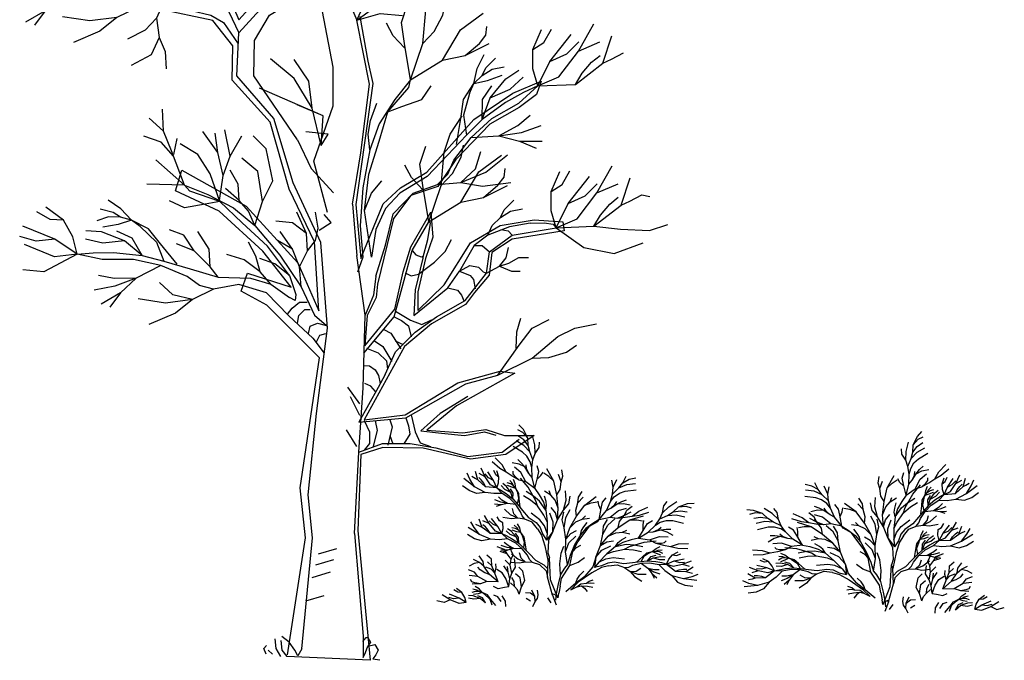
# Model space of a CAD drawing. Header units: millimetres. Extents: x -9704 to 3214, y -3659 to 2082.
# Tile 13 of 33: x -7762 to -6861, y 689 to 1276. Entities that reach past the tile are written whole.
import ezdxf

# ---------------------------------------------------------------- set-up
doc = ezdxf.new("R2010")
doc.units = ezdxf.units.MM
doc.header["$LTSCALE"] = 100
doc.layers.add('A-Ansi-Grün', color=120, linetype='Continuous')
doc.layers.add('Hilfslinie', color=21, linetype='Continuous')
doc.layers.get('0').freeze()

# ---------------------------------------------------------------- blocks, each defined once
blk = doc.blocks.new('Baum01')
for p, q in [((72.42, 605.8), (85.06, 575.7)), ((145.54, 554.31), (148.31, 584.79)), ((134.46, 521.06), (145.54, 554.31)), ((-72.71, 424.38), (-98.93, 447.64)), ((227.41, 378.57), (267.58, 385.5)), ((206.63, 363.34), (227.41, 378.57)), ((186.94, 230.88), (161.47, 215.21)), ((161.47, 215.21), (143.83, 199.53)), ((87.02, 179.94), (108.57, 187.78)), ((108.57, 187.78), (134.04, 187.78))]:
    blk.add_line(p, q)
for points in [[(-141.8, 682.75), (-120.28, 674.27), (-96.81, 662.18), (-77.36, 645.94), (-54.42, 618.89), (-34.91, 589.86), (-22.7, 563.94)], [(-8.98, 524.76), (-8.37, 556.93), (5.39, 580.22), (43.49, 603.5), (81.59, 631.01), (110.16, 658.53)], [(52.33, 371.94), (26.86, 426.8), (9.23, 485.57), (-24.65, 524.76), (-22.7, 563.94), (12.57, 603.12), (57.63, 622.72), (94.85, 654.06)], [(85.06, 575.7), (99.97, 607.34), (121.74, 630.9), (146.59, 644.09)], [(85.06, 575.7), (114.39, 597.42), (150.93, 615.78)], [(-186.05, 597.84), (-200.15, 584.2), (-218.01, 573.89)], [(-115.07, 587.53), (-134.41, 578.2), (-159.09, 574.94), (-184.19, 578.76)], [(-91.88, 591.77), (-98.2, 577.64), (-108.66, 566.38), (-124.74, 558.34)], [(128.92, 554.31), (126.15, 573.7), (131.69, 590.33)], [(145.54, 554.31), (155.92, 565.38), (163.82, 580.31), (166.02, 591.28)], [(-200.15, 584.2), (-210.03, 571.17)], [(-134.41, 578.2), (-150, 565.54), (-174.25, 555.2)], [(-98.2, 577.64), (-95.79, 559.95), (-103.03, 543.87), (-121.52, 534.22)], [(-66.56, 584.4), (-48.59, 580.33), (-36.93, 573.67)], [(58.21, 399.37), (45.88, 446.39), (63.51, 497.33), (63.51, 532.59), (53.71, 583.53)], [(85.06, 575.7), (106.56, 581.69), (126.97, 579.93)], [(180.18, 566.78), (200.96, 582.01)], [(-36.93, 573.67), (-23.43, 553.86)], [(81.14, 407.21), (88.98, 454.23), (96.81, 516.92), (85.06, 575.7)], [(128.7, 550.45), (118.6, 561.42), (112.45, 572.84)], [(184.33, 543.22), (197.63, 554.4), (203.34, 561.86), (204.22, 569.77)], [(250.83, 515.52), (270.22, 523.83), (288.23, 547.38), (302.09, 572.32)], [(-95.79, 559.95), (-90.16, 547.08), (-89.36, 531)], [(134.46, 521.06), (163.55, 539.07), (180.18, 566.78)], [(246.37, 548.69), (256.47, 555.28), (263.49, 567.57)], [(250.83, 515.52), (246.37, 531.13), (246.37, 548.69), (254.27, 567.13)], [(250.83, 515.52), (261.91, 537.68), (281.31, 562.62)], [(250.83, 515.52), (285.46, 516.9), (310.4, 536.3), (318.71, 561.23)], [(134.46, 521.06), (128.92, 554.31)], [(184.33, 543.22), (206.5, 554.31)], [(261.91, 537.68), (277.54, 544.74), (288.52, 555.72)], [(288.23, 547.38), (307.63, 555.69)], [(163.55, 539.07), (184.33, 543.22)], [(192.36, 517.52), (195.4, 531.5), (201.75, 544.19)], [(285.46, 516.9), (291.59, 527.18), (299.94, 537.28), (307.84, 543.42)], [(310.4, 536.3), (318.38, 539.91), (329.35, 545.62)], [(52.61, 460.94), (44.38, 494.93), (27.81, 522.4), (6.12, 540.33)], [(44.38, 494.93), (41.15, 519.76), (27.97, 539.55)], [(188.49, 508.59), (192.36, 517.52), (199.83, 524.98), (209.05, 530.69), (220.02, 532.88)], [(199.83, 524.98), (203.34, 532.01), (212.12, 540.79)], [(30.78, 465.98), (-8.98, 524.76)], [(192.36, 517.52), (204.92, 520.4), (218.4, 525.16)], [(199.88, 484.76), (207.3, 504.54), (221.58, 521.99), (233.47, 529.92)], [(207.3, 504.54), (225.54, 512.47), (237.44, 523.57)], [(134.46, 521.06), (120.06, 502.95), (105.79, 480.75), (97.06, 456.95), (90.72, 422.06), (88.34, 387.16), (90.72, 358.61)], [(98.65, 358.61), (92.3, 401.44), (96.27, 434.75), (105.79, 464.88), (113.72, 491.85), (132.75, 514.06), (134.46, 521.06)], [(102.61, 341.16), (111.34, 369.71), (118.47, 398.26), (136.72, 417.3), (158.92, 425.23), (168.44, 434.75), (173.99, 447.44), (189.85, 468.06), (208.89, 485.5), (233.47, 499.78), (250.83, 515.52)], [(113.72, 491.85), (126.41, 496.61), (144.65, 502.95), (153.37, 515.64)], [(250.83, 515.52), (237.75, 509.33), (221.38, 500.12), (199.88, 484.76), (185.55, 470.43), (168.14, 452), (149.72, 432.55), (124.64, 417.2)], [(176.37, 461.71), (180.34, 485.5), (182.71, 502.95), (192.36, 517.52)], [(199.88, 484.76), (200.16, 502.95), (208.89, 515.64)], [(52.61, 460.94), (54.3, 488.12), (-3.83, 513.48)], [(188.49, 508.59), (182.71, 488.68), (185.55, 470.43)], [(54.3, 488.12), (30.56, 498.19)], [(97.06, 456.95), (95.47, 471.23), (97.85, 483.92), (103.41, 499.78)], [(-91.83, 474.13), (-92.63, 494.24)], [(170.61, 471.39), (181.69, 488.02)], [(215.23, 469.64), (232.68, 479.16), (243.78, 488.68)], [(-84.53, 455.95), (-91.83, 474.13), (-104.94, 485.76)], [(189.85, 468.06), (215.23, 469.64), (235.85, 472.81), (254.09, 479.16)], [(-82.75, 451.19), (-94, 463.94), (-109.84, 469.45)], [(-40.46, 410.38), (-37.15, 433.43), (-41.97, 454.33), (-55.64, 473.63)], [(-41.97, 454.33), (-44.38, 472.02)], [(-37.15, 433.43), (-30.71, 451.12), (-35.54, 475.24)], [(-30.71, 451.12), (-20.15, 469.79)], [(-1.22, 409.54), (8.25, 428.48), (2.22, 457.74), (-9.83, 469.79)], [(52.61, 460.94), (58.81, 471.14), (38.46, 473.53)], [(165.07, 454.77), (170.61, 471.39)], [(215.23, 469.64), (234.27, 464.88), (254.89, 464.88)], [(-82.41, 452.72), (-79.15, 467.27)], [(-40.14, 409.46), (-49.21, 435.04), (-60.46, 452.73), (-76.54, 462.37)], [(30.78, 465.98), (43.48, 439.81), (63.74, 417.65)], [(145.67, 424.29), (142.9, 443.69), (148.44, 460.31)], [(162.3, 424.29), (172.67, 435.36), (180.58, 450.29), (182.77, 461.27)], [(234.27, 464.88), (249.33, 458.54)], [(-72.71, 424.38), (-84.53, 455.95)], [(91.64, 270.52), (119.35, 303.77), (127.66, 334.24), (135.98, 364.72), (151.21, 391.04), (162.3, 424.29), (165.07, 454.77)], [(158.92, 425.23), (180.34, 426.82), (203.34, 436.33), (223.16, 452.19)], [(180.34, 426.82), (193.82, 439.5), (198.58, 455.37)], [(196.93, 436.76), (217.71, 452)], [(-8.26, 387.56), (-1.22, 409.54), (-5.52, 437.09), (-20.15, 449.14)], [(145.45, 420.43), (135.35, 431.41), (129.21, 442.82)], [(267.58, 385.5), (286.98, 393.81), (304.99, 417.36), (318.84, 442.3)], [(-22.43, 410.52), (-23.48, 425.39), (-30.71, 438.25)], [(151.21, 391.04), (180.31, 409.05), (196.93, 436.76)], [(201.09, 413.21), (214.39, 424.38), (220.09, 431.85), (220.97, 439.75)], [(263.12, 418.68), (273.22, 425.26), (280.25, 437.56)], [(267.58, 385.5), (263.12, 401.11), (263.12, 418.68), (271.03, 437.12)], [(-72.71, 424.38), (-106.91, 425.43)], [(-72.71, 424.38), (-51.18, 415.9), (-27.72, 403.81), (-8.26, 387.56), (14.68, 360.52), (34.19, 331.48), (46.4, 305.57)], [(23.61, 341.86), (3.53, 368.73), (-19.78, 390.07), (-40.14, 409.46), (-67.72, 419.17), (-72.71, 424.38)], [(92.3, 401.44), (98.65, 417.3), (108.16, 428.4)], [(151.21, 391.04), (145.67, 424.29)], [(180.34, 426.82), (200.16, 423.64), (226.33, 426.82)], [(201.09, 413.21), (223.25, 424.29)], [(267.58, 385.5), (278.67, 407.67), (298.06, 432.6)], [(267.58, 385.5), (302.22, 386.89), (327.15, 406.28), (335.47, 431.22)], [(278.67, 407.67), (294.3, 414.72), (305.28, 425.7)], [(304.99, 417.36), (324.38, 425.68)], [(-8.26, 387.56), (-14.03, 400.72), (-22.43, 410.52), (-35.17, 421.48)], [(124.64, 417.2), (111.34, 403.02), (102.61, 383.99), (98.65, 358.61)], [(327.15, 406.28), (335.13, 409.89), (346.11, 415.6), (353.57, 414.28)], [(-121.08, 392.36), (-130.71, 402.96), (-142.55, 410.77)], [(-40.14, 409.46), (-53.5, 407.23), (-72.47, 403.61), (-86.37, 410.24)], [(81.14, 407.21), (85.06, 360.19)], [(180.31, 409.05), (201.09, 413.21)], [(216.58, 394.96), (220.09, 401.99), (228.88, 410.77)], [(302.22, 386.89), (308.35, 397.16), (316.69, 407.26), (324.59, 413.41)], [(-183.44, 392.36), (-195.48, 393.01), (-207.71, 400.15)], [(-170.71, 361.4), (-174.66, 377.15), (-183.44, 392.36), (-199.5, 404.38)], [(-131.28, 395.1), (-137.83, 399.42), (-149.83, 402.64)], [(32.8, 349.81), (40.04, 364.29), (39.23, 380.37), (30.39, 399.66)], [(40.04, 364.29), (47.27, 373.94), (49.69, 385.19), (47.27, 399.66)], [(50.77, 383.27), (61.57, 390.47), (55.32, 397.66)], [(205.24, 378.57), (209.12, 387.5), (216.58, 394.96), (225.8, 400.67), (236.78, 402.87)], [(-113.26, 386.57), (-121.08, 392.36), (-131.28, 395.1), (-142.12, 395.43), (-152.72, 391.84)], [(-121.08, 392.36), (-133.4, 388.58), (-147.45, 385.96)], [(-79.33, 352.03), (-94.66, 370.65), (-105.44, 384.57), (-121.08, 392.36)], [(39.23, 380.37), (26.37, 390.01), (11.09, 391.62)], [(145.67, 357.79), (150.14, 374.74), (152.5, 389.68), (151.21, 391.04)], [(244.03, 389.66), (225.05, 386.33), (205.24, 378.57), (192.55, 369.16), (179.23, 345.65)], [(244.03, 389.66), (256.66, 390.07), (264.91, 388.89), (267.58, 385.5)], [(302.22, 386.89), (326.47, 384.32), (353.06, 382.92), (369.86, 388.52)], [(-170.71, 361.4), (-191.39, 375.05), (-220.66, 386.95)], [(-111.21, 360.24), (-127.53, 373.65), (-148.61, 381.63), (-162.88, 382.55)], [(-111.21, 360.24), (-120.55, 375.85), (-134.45, 382.48)], [(-113.26, 386.57), (-98.3, 372.21), (-91.63, 354.99)], [(-63.68, 364.29), (-73.33, 378.76), (-86.19, 383.58)], [(-49.21, 349.81), (-50.01, 365.9), (-60.46, 381.97)], [(34.19, 331.48), (32.8, 349.81), (26.37, 365.9), (15.11, 381.97)], [(217.08, 383.88), (223.83, 382.65), (227.41, 378.57)], [(267.58, 385.5), (292.88, 367.52), (320.87, 361.92), (347.46, 371.72)], [(-191.39, 375.05), (-208.46, 373.35), (-223.46, 377.37)], [(-170.71, 361.4), (-191.67, 358.9), (-219.04, 370.29)], [(-127.53, 373.65), (-147.29, 371.4), (-163.14, 375.07)], [(-41.67, 340.11), (-49.21, 349.81), (-63.68, 364.29), (-79.76, 370.72)], [(-3.38, 344.99), (-7.4, 359.46), (-13.83, 372.33)], [(26.37, 365.9), (12.7, 373.94)], [(34.7, -0.3), (44.5, 101.58), (40.58, 140.76), (48.41, 215.21), (58.21, 293.57), (52.33, 371.94)], [(141.7, 343.08), (156.43, 354.13), (166.09, 363.79), (171.8, 374.77)], [(-170.71, 361.4), (-201.4, 345.28)], [(-170.71, 361.4), (-156.3, 362.58), (-137.51, 362.79), (-111.21, 360.24), (-91.63, 354.99), (-67.35, 347.74), (-41.67, 340.11), (-12.27, 339.35)], [(44.82, 284.51), (22.99, 304.87), (2.54, 326.03), (-22.78, 333.4), (-45.98, 329.16), (-58.98, 332.64), (-70.13, 340.86), (-94.18, 350.78), (-119.38, 356.38), (-147.81, 356.45), (-170.71, 361.4)], [(6.34, 333.72), (-3.38, 344.99), (-17.85, 356.25), (-33.93, 361.07)], [(135.98, 364.72), (139.19, 360.67), (144.22, 359), (146.31, 359.41)], [(138.75, 289.91), (158.14, 303.77), (184.46, 319), (203.86, 343.94), (206.63, 363.34)], [(192.55, 369.16), (199.91, 369.16), (206.63, 363.34)], [(203.86, 343.94), (215.7, 350.18), (221.85, 358.08), (224.05, 367.3)], [(23.61, 341.86), (10.19, 352.43), (-3.6, 357.29)], [(83.1, 105.49), (87.02, 179.94), (90.94, 238.72), (92.9, 305.33), (85.06, 360.19)], [(90.72, 358.61), (85.9, 344.9)], [(145.67, 357.79), (138.75, 328.7), (137.36, 305.15)], [(215.7, 350.18), (224.44, 353.21), (233.64, 358.12), (242.23, 358.12)], [(-201.4, 345.28), (-220.7, 346.88)], [(-94.18, 350.78), (-116.95, 339.47), (-136.39, 331.91), (-155.36, 328.28)], [(129.56, 344.33), (135, 341.4), (141.7, 343.08)], [(137.36, 305.15), (152.11, 316.96), (168.62, 330.33), (179.23, 345.65), (188.62, 350.87)], [(179.23, 345.65), (189.04, 341.82), (191.97, 338.05), (193.65, 329.67)], [(188.62, 350.87), (196.58, 349.36), (200.77, 345.17), (203.86, 343.94)], [(215.7, 350.18), (226.89, 345.85), (234.87, 345.85)], [(-116.95, 339.47), (-136.82, 338.99), (-151.19, 341.68)], [(-116.95, 339.47), (-131.05, 325.83), (-148.91, 315.52)], [(-65.31, 319.83), (-83.33, 324.08), (-95.39, 335.43)], [(-12.27, 339.35), (6.34, 333.72), (23.41, 321.6)], [(23.61, 341.86), (29.35, 324.37), (28.66, 318.86), (23.41, 321.6)], [(102.61, 341.16), (100.53, 323.77), (92.9, 305.33)], [(-131.05, 325.83), (-140.93, 312.8)], [(-45.98, 329.16), (-65.31, 319.83), (-89.99, 316.57), (-115.09, 320.39)], [(168.62, 330.33), (177.31, 328.41), (181.08, 323.81), (183.6, 317.94)], [(-65.31, 319.83), (-80.9, 307.17), (-105.15, 296.83)], [(21.77, 306.45), (25.9, 311.97), (32.8, 317.48), (39.69, 317.48)], [(30.73, 298.18), (32.11, 305.07), (37.62, 310.59), (42.45, 310.59)], [(120.66, 309.1), (134.42, 300.85), (144.64, 296.92), (153.68, 301.24)], [(41.07, 288.53), (42.45, 295.42), (49.34, 298.18), (57.43, 296.11)], [(46.4, 305.57), (57.43, 296.11)], [(119.35, 303.77), (126.17, 300.45), (132.45, 295.74), (134.81, 285.52)], [(231.07, 275.33), (231.69, 290.23), (235.42, 302.65)], [(233.96, 277.9), (245.71, 293.57), (261.38, 301.41)], [(284.89, 293.57), (304.49, 297.49)], [(47.96, 280.26), (51.41, 287.15), (56.92, 288.53)], [(110.05, 292.2), (116.34, 289.06), (125.38, 274.51)], [(111.04, 251.12), (120.74, 271.9), (138.75, 289.91)], [(269.22, 285.74), (284.89, 293.57)], [(44.82, 284.51), (55.32, 270.49)], [(87.02, 207.37), (130.12, 211.29), (157.55, 226.96), (184.98, 242.64), (214.36, 250.47), (245.71, 266.15), (269.22, 285.74)], [(101.4, 281.98), (108.87, 276.87), (117.13, 263.11)], [(120.27, 281.98), (127.74, 278.44)], [(93.95, 275.21), (104.84, 271.02), (112.38, 263.48), (113.22, 255.94)], [(214.36, 250.47), (233.96, 277.9)], [(245.71, 266.15), (260.88, 266.63), (277.02, 271.6), (286.34, 277.81)], [(91.41, 259.39), (96.79, 258.9), (101.93, 255.48), (105.11, 250.09), (106.58, 242.75)], [(111.04, 251.12), (104.84, 239.13)], [(76.56, 239.38), (87.61, 224.08)], [(104.84, 239.13), (87.02, 207.37)], [(102.17, 235.41), (98.01, 240.3), (92.38, 242.75)], [(79.11, 230.88), (87.61, 213.88)], [(91.97, 209.06), (96.7, 198.4), (96.7, 187.73), (91.97, 181.81)], [(102.02, 208.57), (103.69, 199.68), (99.8, 184.12)], [(115.37, 209.69), (117.59, 203.02), (113.7, 186.34)], [(130.12, 211.29), (132.6, 204.13), (133.71, 196.35), (128.15, 187.45)], [(134.82, 214.13), (138.71, 198.57), (143.16, 188.56), (152.61, 185.23)], [(85.06, 184.97), (75.71, 200.27)], [(143.83, 199.53), (162.61, 197.46), (183.74, 195.23), (202.08, 198.57), (212.41, 195.62)], [(115.37, 195.23), (118.14, 187.45)], [(134.04, 187.78), (157.55, 183.86), (186.94, 176.02), (218.28, 179.94), (233.96, 191.7)], [(83.1, 105.49), (87.02, 58.47), (90.94, 11.45), (90.94, -8.14)], [(50.21, 86.75), (66.78, 91.72)], [(47.64, 76.63), (64.21, 81.6)], [(44.41, 65.21), (60.98, 70.18)], [(38.61, 43.67), (55.18, 48.64)], [(34.7, -0.3), (31.04, -6.57), (28.48, -1.46), (23.37, 5.84), (16.43, 10.95)], [(90.8, 6.57), (93.72, 10.22), (95.18, 10.22), (97.73, 5.84), (95.18, 2.19)], [(2.19, -5.11), (0, 0), (2.56, 2.92)], [(10.22, 8.76), (10.95, 0), (15.34, -7.3)], [(15.7, 7.3), (16.43, -1.46), (21.18, -7.3)], [(90.94, -8.14), (92.99, -3.65), (95.18, 2.19), (101.75, 3.65), (104.67, -1.46), (102.48, -5.84), (99.93, -9.49), (106.13, -10.22)], [(4.02, -1.46), (8.03, -5.11)]]:
    blk.add_lwpolyline(points)
at = {"layer": 'Hilfslinie'}
for p, q in [((-36.37, 607.36), (-22.69, 576.01)), ((-22.69, 576.01), (6.26, 608.97)), ((-46.53, 575.27), (-95.9, 585.65)), ((88.01, 578.93), (95.41, 538.27)), ((-28.38, 552.18), (-46.53, 575.27)), ((-28.93, 520.85), (-28.38, 552.18)), ((95.41, 538.27), (99.85, 517.57)), ((5.73, 482.37), (-28.93, 520.85)), ((99.85, 517.57), (84.39, 406.72)), ((227.97, 508.93), (254.01, 519.72)), ((254.01, 519.72), (249.57, 507.66)), ((192.39, 484.81), (227.97, 508.93)), ((249.57, 507.66), (233.69, 495.6)), ((233.69, 495.6), (207, 480.36)), ((23.33, 420.81), (5.73, 482.37)), ((149.19, 436.56), (192.39, 484.81)), ((207, 480.36), (175.87, 447.99)), ((175.87, 447.99), (159.36, 423.23)), ((-80.85, 419.42), (-74.96, 438.26)), ((-74.96, 438.26), (-16.04, 405.29)), ((125.05, 421.96), (149.19, 436.56)), ((-40.78, 400.58), (-80.85, 419.42)), ((46.44, 372.73), (23.33, 420.81)), ((109.17, 407.36), (125.05, 421.96)), ((134.58, 414.98), (118.7, 394.03)), ((159.36, 423.23), (134.58, 414.98)), ((84.39, 406.72), (88.84, 357.21)), ((88.84, 357.21), (109.17, 407.36)), ((-0.72, 364.07), (-40.78, 400.58)), ((-16.04, 405.29), (31.1, 353.48)), ((134.58, 368), (153, 399.74)), ((153, 399.74), (154.91, 376.89)), ((118.7, 394.03), (104.09, 333.72)), ((189.22, 371.81), (216.53, 387.68)), ((216.53, 387.68), (247.66, 392.76)), ((247.66, 392.76), (273.71, 390.85)), ((273.71, 390.85), (274.98, 382.6)), ((274.98, 382.6), (227.33, 374.98)), ((50.29, 309.52), (46.44, 372.73)), ((154.91, 376.89), (147.92, 357.21)), ((165.08, 333.08), (189.22, 371.81)), ((227.33, 374.98), (208.91, 362.92)), ((25.21, 331.1), (-0.72, 364.07)), ((127.59, 345.14), (134.58, 368)), ((208.91, 362.92), (206.37, 341.97)), ((31.1, 353.48), (50.29, 309.52)), ((147.92, 357.21), (140.93, 326.73)), ((-20.75, 327.57), (-14.86, 344.05)), ((-14.86, 344.05), (25.21, 331.1)), ((119.97, 310.86), (127.59, 345.14)), ((104.09, 333.72), (102.82, 321.66)), ((206.37, 341.97), (193.03, 326.1)), ((2.82, 314.61), (-20.75, 327.57)), ((140.93, 309.59), (165.08, 333.08)), ((140.93, 326.73), (140.93, 309.59)), ((193.03, 326.1), (184.77, 315.31)), ((102.82, 321.66), (94.56, 305.15)), ((51.14, 266.33), (2.82, 314.61)), ((92.65, 277.22), (119.97, 310.86)), ((184.77, 315.31), (153.64, 297.53)), ((94.56, 305.15), (92.65, 277.22)), ((153.64, 297.53), (128.86, 276.58)), ((128.86, 276.58), (91.99, 209.67)), ((33.46, 147.39), (51.14, 266.33)), ((177.75, 243.31), (216.5, 254.1)), ((216.5, 254.1), (229.85, 252.2)), ((229.85, 252.2), (176.48, 222.36)), ((129.47, 214.11), (177.75, 243.31)), ((176.48, 222.36), (149.16, 200.14)), ((91.99, 209.67), (129.47, 214.11)), ((149.16, 200.14), (182.2, 197.6)), ((182.2, 197.6), (203.16, 200.78)), ((203.16, 200.78), (220.32, 195.06)), ((220.32, 195.06), (247.63, 195.06)), ((247.63, 195.06), (221.59, 177.92)), ((109.14, 184.27), (88.81, 177.92)), ((145.99, 183.64), (109.14, 184.27)), ((189.19, 173.48), (145.99, 183.64)), ((88.81, 177.92), (86.27, 108.22)), ((221.59, 177.92), (189.19, 173.48)), ((38.17, 101.46), (33.46, 147.39)), ((86.27, 108.22), (97.5, -10.78)), ((21.67, -5.7), (38.17, 101.46)), ((97.5, -10.78), (21.18, -7.3))]:
    blk.add_line(p, q, dxfattribs=at)
blk = doc.blocks.new('strauch01')
for p, q in [((-22.15, 116.73), (-22.39, 125.9)), ((60.92, 111.85), (63.93, 117.92)), ((-19.46, 106.56), (-22.15, 116.73)), ((52.01, 107.62), (50.87, 114.16)), ((52.01, 107.62), (55.59, 114.88)), ((51.52, 101.47), (52.01, 107.62)), ((45.91, 86.43), (49.82, 94.74)), ((39.38, 78.2), (45.91, 86.43)), ((-48.61, 69.87), (-48.74, 75.14)), ((84.31, 66.43), (90.83, 72.9)), ((-49.83, 65.16), (-48.61, 69.87)), ((75.35, 60.92), (84.31, 66.43)), ((-8.02, 25.24), (-7.43, 39.34)), ((-5.08, 22.89), (-6.26, 42.87)), ((-61.02, 27.89), (-66.31, 35.39)), ((-53.16, 20.91), (-61.02, 27.89)), ((-3.32, 8.78), (-8.02, 25.24)), ((1.39, 6.43), (-5.08, 22.89)), ((0.01, 9.99), (-0.53, 4.35)), ((1.81, 6.32), (2.37, 10.58)), ((-4.48, 1.93), (-7.54, 6.43)), ((-3.32, 8.78), (0, 0))]:
    blk.add_line(p, q)
for points in [[(-25.69, 146.03), (-26.02, 152.8), (-30, 160.47), (-34.08, 165)], [(-26.02, 152.8), (-30.6, 157.81), (-35.12, 160.18)], [(-24.23, 140.11), (-25.69, 146.03), (-29.78, 151.22), (-34.99, 154.9)], [(-21.25, 132.75), (-19.24, 138.58), (-19.59, 146.67), (-21.61, 155.05)], [(-26.74, 136.17), (-30.84, 139.96), (-39.55, 145.04)], [(-22.39, 125.9), (-21.25, 132.75), (-24.23, 140.11), (-29.66, 145.93), (-36.7, 150.06)], [(-19.24, 138.58), (-15.57, 144.12), (-15.19, 148.92)], [(-23.74, 130.99), (-26.74, 136.17)], [(-45.94, 121.42), (-51.64, 124.92), (-58.56, 130.87)], [(-45.94, 121.42), (-49.57, 128.11), (-55.84, 134.74)], [(-28.7, 126.29), (-34.05, 128.81), (-40.19, 130.15)], [(-25.04, 120.24), (-28.7, 126.29), (-31.93, 130.01), (-35.14, 133.08)], [(-22.15, 116.73), (-25.04, 120.24), (-27.12, 124.86), (-27.57, 128.19)], [(-22.39, 125.9), (-23.74, 130.99)], [(-17.17, 116.41), (-15.97, 122.16), (-17.31, 127.24)], [(-74.71, 108.18), (-79.17, 115.02), (-81.62, 120.58)], [(-71.85, 114.48), (-74.17, 115.71), (-77.34, 117.63)], [(-54.41, 107.12), (-64.75, 108.2), (-71.85, 114.48), (-73.86, 122.1)], [(-65, 117.37), (-70.65, 120.23)], [(-54.41, 107.12), (-60.06, 109.98), (-65, 117.37), (-68.67, 125.1)], [(-57.3, 113.97), (-61.85, 116.38), (-64.93, 119.88)], [(-54.41, 107.12), (-57.3, 113.97), (-62.63, 121.8)], [(-52.44, 116.97), (-55.34, 119.13), (-57.21, 122.95)], [(-54.41, 107.12), (-52.78, 111.71), (-52.44, 116.97), (-54.45, 122.64)], [(-40.4, 117.89), (-45.94, 121.42)], [(-33.97, 114.15), (-40.4, 117.89)], [(-33.97, 114.15), (-37.74, 117.75), (-39.31, 120.09), (-39.42, 122.47)], [(-32.28, 121.12), (-38.21, 126.08)], [(-19.46, 106.56), (-27.83, 112.51), (-32.28, 121.12)], [(-17.18, 115.25), (-13.94, 118.34), (-11.89, 121.64)], [(-2.11, 113.2), (-6.68, 117.55), (-11.21, 120.59)], [(-3.17, 67.06), (1.2, 77.74), (1.94, 88.67), (0.66, 100.87), (-2.11, 113.2), (-8.66, 124.61)], [(0.66, 100.87), (3.68, 105.73), (4.51, 112.7), (2.2, 119.42)], [(4.51, 112.7), (6.05, 117.69), (5.08, 123.78)], [(-65.17, 102.95), (-73.08, 102.1), (-79.75, 104.59), (-85.81, 109.07)], [(-49.51, 102.08), (-57.21, 101.82), (-65.17, 102.95), (-74.71, 108.18), (-84.47, 115.55)], [(-64.75, 108.2), (-66.39, 111.39), (-68.7, 114.57), (-70.94, 116.56)], [(-41.59, 103), (-46.9, 105.73), (-50.25, 109.28)], [(-39.74, 96.94), (-41.59, 103), (-45.53, 108.5), (-48.94, 111.1)], [(-35.88, 103.86), (-36.87, 106.6), (-38.96, 108.98), (-41.61, 110.87), (-44.85, 111.73)], [(-36.87, 106.6), (-40.57, 107.71), (-44.52, 109.39)], [(-38.96, 108.98), (-39.88, 111.15), (-42.34, 113.95)], [(-36.87, 106.6), (-37.51, 110.85), (-39.17, 114.77)], [(-27.83, 112.51), (-33.97, 114.15)], [(-17.24, 90.51), (-18.61, 95.35), (-25.58, 107.64), (-32.82, 115.95)], [(-19.46, 106.56), (-17.17, 116.41)], [(49.82, 94.74), (51.52, 101.47), (57.21, 107.02), (64.51, 110.18), (72.62, 111.14)], [(57.21, 107.02), (60.92, 111.85), (66.75, 114.97), (72.99, 116.25)], [(-17.02, 69.49), (-22.12, 75.54), (-28.61, 78.34), (-31.28, 81.37), (-32.7, 85.27), (-37.06, 91.75), (-42.42, 97.33), (-49.51, 102.08), (-54.41, 107.12)], [(-54.41, 107.12), (-50.61, 105.02), (-45.88, 101.95), (-39.74, 96.94), (-35.72, 92.38), (-30.86, 86.53), (-25.72, 80.35), (-18.5, 75.28)], [(-39.74, 96.94), (-39.48, 102.39), (-41.85, 106.36)], [(-33.14, 89.59), (-33.88, 96.79), (-34.26, 102.06), (-36.87, 106.6)], [(-35.88, 103.86), (-34.53, 97.78), (-35.72, 92.38)], [(-8.26, 76.08), (-11.26, 81.99), (-17.24, 90.51), (-23.5, 95.78), (-29.91, 99.78)], [(-9.49, 86.65), (-15.17, 94.89), (-20.7, 99.45), (-27.48, 103.8)], [(-19.46, 106.56), (-15.5, 100.86), (-11.65, 93.94), (-9.49, 86.65), (-8.26, 76.08), (-8.21, 65.59)], [(1.94, 88.67), (-0.88, 95.88), (-4.95, 100.41), (-10.82, 104.07)], [(-9.49, 86.65), (-8.74, 90.9), (-9.21, 94.74), (-10.57, 99.6)], [(-4.95, 100.41), (-6.53, 104.5)], [(1.2, 77.74), (6.78, 86.64), (9.2, 95.95), (8.51, 104.36)], [(6.78, 86.64), (11.43, 92.53), (12.92, 99.51)], [(19.88, 93.43), (20.47, 98.62), (23.81, 103.82)], [(53.09, 98.86), (57.92, 102.41)], [(57.92, 102.41), (63.19, 104.23), (73.22, 105.39)], [(-44.63, 92.71), (-50.42, 91.65), (-56.59, 92.04)], [(-37.06, 91.75), (-44.63, 92.71), (-50.74, 94.05), (-56.08, 96.3)], [(-50.42, 91.65), (-55.05, 90.03)], [(-44.63, 92.71), (-49.67, 95.89), (-52.81, 98.95)], [(10.38, 36.89), (8.61, 48.55), (8.89, 60.09), (12.6, 70.39), (18.66, 81.06), (26.15, 91.24), (36.73, 99.07)], [(18.66, 81.06), (17.84, 86.72), (19.88, 93.43), (24.69, 98.66)], [(26.15, 91.24), (32.08, 93.4), (37.45, 94.36)], [(40.77, 87.07), (39.05, 91.2), (38.49, 95.05)], [(41.23, 88.14), (42.44, 93.89), (45.7, 98.01)], [(45.91, 86.43), (49.97, 88.49), (53.73, 91.89), (55.48, 94.76)], [(49.82, 94.74), (53.09, 98.86)], [(49.97, 88.49), (55.75, 92.57), (60.2, 94.68), (64.38, 96.2)], [(55.75, 92.57), (61.66, 92.73), (67.83, 91.49)], [(62.24, 81.91), (64.58, 86.58), (69.48, 90.32)], [(94.72, 78.64), (97.29, 84.25), (103.13, 89.85), (110.38, 94.53)], [(97.29, 84.25), (98.46, 90.79), (101.5, 94.53)], [(107.1, 85.18), (112.01, 89.85), (120.19, 92.66), (126.26, 93.12)], [(112.01, 89.85), (118.79, 90.32), (123.69, 88.92)], [(-49.83, 65.16), (-55.71, 67.51), (-61.29, 74.43), (-65.63, 81.81)], [(-28.61, 78.34), (-35, 79.22), (-41.7, 82.51), (-47.33, 87.63)], [(-35, 79.22), (-38.79, 83.28), (-39.91, 88.11)], [(-8.21, 65.59), (-10.85, 72.43), (-14.95, 77.75), (-23.04, 84.06)], [(-3.17, 67.06), (-2.71, 75.67), (-5.88, 83.86)], [(1.2, 77.74), (-0.76, 84.14), (-4.52, 89.01)], [(7.35, 70.47), (5.45, 77.74), (6.88, 84.73)], [(8.89, 60.09), (7.35, 70.47), (8.86, 79.97), (12.87, 87.4)], [(23.62, 78.38), (26.71, 81.5)], [(36.3, 43.59), (40.51, 54.34), (47.52, 62.75), (56.87, 70.69), (67.38, 77.7), (80, 81.44)], [(39.38, 78.2), (41.23, 88.14)], [(39.38, 78.2), (49.43, 80.29), (56.96, 86.39)], [(55.71, 79.33), (60.61, 81.11), (62.98, 82.63), (64.04, 84.77)], [(56.87, 70.69), (58.03, 76.3), (62.24, 81.91), (68.55, 85.18)], [(56.96, 86.39), (64.38, 88.56)], [(63.1, 80.18), (69.59, 81.19)], [(69.59, 81.19), (75.6, 85.86), (84, 89.42)], [(69.59, 81.19), (76.22, 82.11), (84.94, 84.79)], [(90.83, 72.9), (94.72, 78.64), (101.96, 81.91), (109.91, 82.38), (117.85, 80.51)], [(101.96, 81.91), (107.1, 85.18), (113.65, 86.11), (119.96, 85.18)], [(-70.15, 64.41), (-75.2, 70.83), (-78.12, 76.15)], [(-67.85, 70.94), (-70.27, 71.97), (-73.61, 73.6)], [(-49.83, 65.16), (-60.23, 65.31), (-67.85, 70.94), (-70.53, 78.36)], [(-61.29, 74.43), (-67.17, 76.78)], [(-60.23, 65.31), (-62.14, 68.35), (-64.72, 71.32), (-67.14, 73.1)], [(-53.32, 71.72), (-58.06, 73.72), (-61.44, 76.93)], [(-49.83, 65.16), (-53.32, 71.72), (-59.32, 79.06)], [(-48.74, 75.14), (-51.82, 77.04), (-54.02, 80.67)], [(-35, 79.22), (-40.99, 78.65), (-48.77, 80.1)], [(-34.61, 68.38), (-35.71, 70.46), (-38.41, 73.03)], [(-32.31, 66.2), (-33.33, 70.37), (-35.33, 74.13)], [(-18.5, 75.28), (-14.79, 70.78), (-12.54, 64.91)], [(39.38, 78.2), (33.46, 74.57), (27.16, 69.77), (22.26, 63.96), (16.89, 54.78), (12.64, 45.18), (10.38, 36.89)], [(12.6, 70.39), (18.07, 75.86), (23.62, 78.38), (30.46, 79.38)], [(12.61, 36.08), (15.22, 48.8), (19.75, 57.78), (25.53, 65.3), (30.53, 72.09), (38.18, 76.4), (39.38, 78.2)], [(22.26, 63.96), (23.27, 68.15), (25.25, 71.48), (28.44, 75.38)], [(40.51, 54.34), (42.61, 64.62), (47.29, 73.03), (53.59, 78.64)], [(42.61, 64.62), (43.31, 72.09), (47.05, 78.17)], [(49.43, 80.29), (55.71, 79.33)], [(55.71, 79.33), (63.1, 80.18)], [(67.38, 77.7), (73.69, 77.7), (79.06, 76.77)], [(79.7, 68.79), (79.49, 73.26), (80.28, 77.07)], [(80.49, 69.63), (83.59, 74.62), (88.07, 77.37)], [(90.83, 72.9), (95.3, 75.65)], [(95.3, 75.65), (101.06, 77.33)], [(101.06, 77.33), (106.64, 77.24), (116.45, 74.9)], [(-60.18, 60.05), (-67.99, 58.51), (-74.85, 60.39), (-81.28, 64.32)], [(-44.51, 60.57), (-52.15, 59.63), (-60.18, 60.05), (-70.15, 64.41), (-80.52, 70.89)], [(-49.83, 65.16), (-45.86, 63.4), (-40.88, 60.76), (-34.32, 56.32), (-29.91, 52.13), (-24.56, 46.73), (-18.88, 41.03), (-11.25, 36.62)], [(-9.26, 30.99), (-14.87, 36.56), (-21.59, 38.77), (-24.52, 41.55), (-26.28, 45.32), (-31.19, 51.38), (-37.03, 56.47), (-44.51, 60.57), (-49.83, 65.16)], [(-36.69, 62.19), (-42.22, 64.43), (-45.88, 67.67)], [(-34.32, 56.32), (-36.69, 62.19), (-41.11, 67.32), (-44.73, 69.61)], [(-31.08, 63.55), (-32.31, 66.2), (-34.61, 68.38), (-37.41, 70.02), (-40.72, 70.6)], [(-32.31, 66.2), (-36.1, 66.97), (-40.18, 68.29)], [(-34.32, 56.32), (-34.54, 61.77), (-37.25, 65.51)], [(-27.1, 49.58), (-28.46, 56.69), (-29.31, 61.9), (-32.31, 66.2)], [(-31.08, 63.55), (-29.2, 57.62), (-29.91, 52.13)], [(-17.02, 69.49), (-13.48, 63.68), (-10.52, 54.1), (-7.43, 39.34)], [(-12.54, 64.91), (-8.91, 59.33)], [(-3.17, 67.06), (-8.91, 59.33)], [(-8.21, 65.59), (-8.91, 59.33)], [(-3.17, 67.06), (-7.17, 58.79), (-7.77, 47.62)], [(8.89, 60.09), (13.26, 65.16), (18.65, 68.12)], [(47.52, 62.75), (54.53, 66.02), (60.6, 66.49), (67.38, 65.08)], [(60.6, 66.49), (64.58, 68.36)], [(75.35, 60.92), (80.49, 69.63)], [(84.31, 66.43), (88.83, 66.97), (93.53, 68.87), (96.15, 70.97)], [(88.83, 66.97), (95.65, 68.82), (100.56, 69.29), (105, 69.29)], [(95.65, 68.82), (101.26, 66.95), (106.64, 63.68)], [(-31.19, 51.38), (-38.81, 51.67), (-45.02, 52.46), (-50.54, 54.23)], [(-38.81, 51.67), (-44.12, 54.39), (-47.52, 57.16)], [(8.61, 48.55), (11.64, 56.62), (17.83, 62.85)], [(15.22, 48.8), (18.64, 52.62), (22.46, 54.77)], [(75.35, 60.92), (68.55, 59.54), (60.99, 57.19), (54.4, 53.4), (46.21, 46.6), (38.93, 39.04)], [(40.51, 54.34), (46.35, 57.61), (52.43, 58.54)], [(54.4, 53.4), (56.78, 56.99), (59.78, 59.44), (64.11, 62.02)], [(54.4, 53.4), (64.2, 55.44), (71.34, 54.93), (79.25, 53.4)], [(62.67, 50.84), (67, 53.4), (80.53, 57.48), (91.5, 58.5)], [(75.35, 60.92), (85.51, 59.45), (94.67, 62.61)], [(85.51, 59.45), (91.09, 56.4)], [(91.09, 56.4), (96.3, 56.4), (99.05, 57.02), (100.78, 58.66)], [(91.09, 56.4), (98.32, 54.67)], [(94.67, 62.61), (102.39, 62.11)], [(98.32, 54.67), (104.77, 53.4)], [(104.77, 53.4), (112.01, 55.74), (121.12, 56.21)], [(-58.89, 35.84), (-59.13, 41.87), (-63.47, 45.59)], [(-44.88, 46.83), (-47.2, 50.55), (-53.92, 53.13)], [(-42, 36.17), (-41.16, 41.87), (-44.88, 46.83), (-51.28, 48.89)], [(-38.81, 51.67), (-44.48, 50.1), (-50.67, 49.94)], [(-44.48, 50.1), (-48.96, 48.08)], [(-41.16, 41.87), (-39.46, 45.9), (-42.81, 53.13)], [(-21.59, 38.77), (-28.02, 39.08), (-34.99, 41.77), (-41.06, 46.37)], [(-28.02, 39.08), (-32.16, 42.79), (-33.71, 47.51)], [(-7.77, 47.62), (-6.26, 42.87)], [(3.89, 27.64), (3.19, 37.53), (4.6, 47.42), (7.07, 53.78)], [(36.3, 43.59), (41.91, 50.13), (49.86, 53.87)], [(46.21, 46.6), (52.46, 48.8), (62.67, 50.84), (70.83, 50.33), (78.23, 48.8)], [(73.54, 39.2), (79.04, 43.9), (82.95, 47.46), (87.98, 48.94)], [(85.37, 47.64), (80.2, 44.17), (77.33, 39.44)], [(83.39, 39.96), (86.96, 44.09), (91.41, 45.32)], [(85.37, 47.64), (87.98, 48.94), (91.13, 49.22), (94.35, 48.75), (97.3, 47.14)], [(87.98, 48.94), (91.37, 51.57), (95.28, 53.26)], [(87.98, 48.94), (91.42, 47.18), (95.44, 45.68)], [(91.13, 49.22), (93.29, 50.16), (97.01, 50.48)], [(101.03, 37.21), (103.01, 41.66), (106.4, 45.69), (111.77, 48.41)], [(104.77, 53.4), (111.31, 52), (120.42, 51.53)], [(106.4, 45.69), (109.99, 45.26), (113.98, 46.73)], [(-70.25, 38.88), (-75.04, 37.74), (-79.58, 35.26)], [(-70.25, 38.88), (-75.62, 41.54)], [(-66.31, 35.39), (-66.78, 39.8), (-70.49, 44.76)], [(-66.31, 35.39), (-70.25, 38.88)], [(-56.7, 30.38), (-58.89, 35.84), (-62.83, 39.33)], [(-56.07, 29.41), (-55.09, 33.78), (-55.2, 37.67)], [(-42.49, 23.63), (-40.56, 28.93), (-42, 36.17), (-46.83, 40.99)], [(-28.02, 39.08), (-33.95, 37.98), (-41.82, 38.74)], [(-40.56, 28.93), (-37.39, 34.54), (-38.16, 42.28)], [(-11.25, 36.62), (-8.1, 33.15)], [(-7.43, 39.34), (-6.26, 42.87)], [(3.54, 17.05), (4.95, 24.11), (12.61, 36.08), (20.14, 38.94), (25.79, 43.18)], [(10.38, 36.89), (7.61, 33.52)], [(36.3, 43.59), (33.49, 34.84), (26.21, 26.34)], [(36.3, 43.59), (35.12, 34.03)], [(38.93, 39.04), (35.12, 34.03)], [(38.93, 39.04), (45.57, 42.17), (52.2, 43.19), (62.41, 42.17)], [(53.07, 38.95), (47.28, 38.25), (41.6, 35.56)], [(48, 35.78), (55.86, 36.64), (62.5, 34.18), (66.52, 34.53), (70.24, 36.38), (77.86, 38.06), (85.6, 38.4), (94, 36.94), (101.03, 37.21)], [(101.03, 37.21), (96.83, 38.31), (91.29, 39.35), (83.39, 39.96), (77.33, 39.44), (69.78, 38.56), (61.79, 37.64), (53.07, 38.95)], [(77.86, 38.06), (84, 33.53), (89.35, 30.28), (94.77, 28.22)], [(83.39, 39.96), (88.91, 43.08), (95.55, 44.34), (99.82, 43.86)], [(88.91, 43.08), (94.63, 41.38), (99.5, 41.64)], [(94, 36.94), (99.39, 31.44), (105.94, 26.76), (116.45, 23.96), (128.6, 22.56)], [(101.03, 37.21), (107.85, 40.16), (117.11, 42.16)], [(101.03, 37.21), (107.09, 35.38), (115.77, 37.32), (123.76, 40.38)], [(101.03, 37.21), (109.25, 30.85), (118.72, 30.5), (125.44, 34.62)], [(107.85, 40.16), (112.8, 38.77), (117.44, 39.18)], [(115.77, 37.32), (121.83, 35.49)], [(-71.89, 25.93), (-74.83, 29.89), (-80.2, 31.95)], [(-61.02, 27.89), (-65.38, 29.21), (-69.67, 31.9), (-71.89, 34.42)], [(-56.17, 28.96), (-59.55, 32.78), (-64.3, 34.43)], [(-53.16, 20.91), (-56.7, 30.38)], [(-43.38, 16.44), (-46.11, 24.11), (-49.48, 29.42), (-54.31, 32.31)], [(-43.48, 16.71), (-42.49, 23.63), (-43.93, 29.9), (-48.04, 35.69)], [(-43.93, 29.9), (-44.66, 35.21)], [(-33.82, 9.87), (-31.71, 16.46), (-33, 24.72), (-37.39, 28.34)], [(-31.71, 16.46), (-28.87, 22.14), (-30.68, 30.92), (-34.29, 34.54)], [(-9.26, 30.99), (-8.02, 25.24)], [(7.61, 33.52), (3.89, 27.64), (1.42, 17.75), (0.01, 9.99)], [(17.95, 20), (19.11, 23.47), (21.75, 27.06), (25.24, 30.66)], [(48, 35.78), (41.43, 34.03), (32.67, 29.14), (20.25, 20.59)], [(41.6, 35.56), (35.12, 34.03)], [(62.5, 34.18), (67.72, 30.42), (74.84, 28.17), (82.46, 27.99)], [(67.72, 30.42), (73.27, 30.73), (77.42, 33.46)], [(67.72, 30.42), (71.67, 25.86), (78.29, 21.55)], [(84, 33.53), (89.85, 32.35), (94.23, 32.4)], [(84, 33.53), (87.46, 28.77), (92.2, 24.79)], [(87.46, 28.77), (89.7, 24.4)], [(109.25, 30.85), (112.64, 32.03), (116.51, 32.74), (119.51, 32.63)], [(116.45, 23.96), (124.4, 25.83), (130, 28.17)], [(118.72, 30.5), (121.26, 29.79), (124.88, 28.98)], [(-71.89, 25.93), (-79.57, 26.78)], [(-69.44, 19.19), (-74.57, 20.1), (-77.17, 21.18), (-78.59, 23.1)], [(-69.44, 19.19), (-76.86, 18.75)], [(-53.16, 20.91), (-63.41, 21.23), (-71.89, 25.93)], [(-63.41, 21.23), (-69.44, 19.19)], [(-33.82, 9.87), (-35.55, 13.82), (-38.07, 16.75), (-41.9, 20.04)], [(-38.07, 16.75), (-38.39, 21.22), (-40.56, 25.08)], [(8.92, 12.31), (17.95, 20)], [(20.25, 20.59), (13.51, 13.65)], [(17.95, 20), (26.21, 26.34)], [(18.79, 16.49), (22.6, 19.24), (27.67, 19.66)], [(27.67, 19.66), (30.21, 21.78), (33.91, 22.83)], [(27.67, 19.66), (31.16, 20.08), (34.76, 19.66)], [(105.94, 26.76), (111.08, 20.69), (117.62, 17.88), (125.1, 16.95)], [(-82.56, 2.02), (-88.84, 1.27), (-97.05, 4.69), (-104.39, 9.09)], [(-82.56, 2.02), (-88.76, 6.12), (-97.54, 9.68)], [(-86.38, 11.31), (-89.99, 11.5), (-93.66, 13.64)], [(-82.56, 2.02), (-83.74, 6.74), (-86.38, 11.31), (-91.19, 14.91)], [(-65.32, 9.57), (-67.67, 11.31), (-70.73, 12.13), (-73.98, 12.23), (-77.16, 11.15)], [(-70.73, 12.13), (-72.69, 13.43), (-76.29, 14.39)], [(-67.67, 11.31), (-71.36, 10.17), (-75.58, 9.39)], [(-67.67, 11.31), (-70.56, 14.49), (-74.11, 16.83)], [(-55.14, -0.79), (-59.74, 4.79), (-62.98, 8.97), (-67.67, 11.31)], [(-65.32, 9.57), (-60.83, 5.26), (-58.83, 0.1)], [(-43.38, 16.44), (-47.39, 15.77), (-53.09, 14.68), (-57.26, 16.67)], [(-19.57, 7.71), (-23.43, 10.6), (-28.02, 11.09)], [(-21.5, -1.46), (-19.33, 2.89), (-19.57, 7.71), (-22.23, 13.5)], [(-19.33, 2.89), (-17.16, 5.78), (-16.44, 9.16), (-17.16, 13.5)], [(-3.32, 8.78), (-2.38, 10.14), (-0.23, 8.91)], [(3.54, 17.05), (2.37, 10.58)], [(13.51, 13.65), (18.79, 16.49), (23.23, 17.33), (28.73, 16.91), (33.6, 16.06)], [(23.23, 17.33), (25.98, 15.22), (28.31, 12.26)], [(-97.05, 4.69), (-102.72, 2), (-109.43, 3.55)], [(-88.76, 6.12), (-93.88, 5.6), (-98.38, 6.81)], [(-69.6, 5.7), (-75.53, 5.02), (-80.29, 6.12)], [(-64.71, 1.67), (-69.6, 5.7), (-75.93, 8.09), (-80.21, 8.36)], [(-64.71, 1.67), (-67.51, 6.35), (-71.68, 8.34)], [(-50.45, 2.89), (-53.34, 7.23), (-57.2, 8.67)], [(-46.11, -1.46), (-46.35, 3.37), (-49.48, 8.19)], [(-23.43, 3.37), (-27.53, 5.78)]]:
    blk.add_lwpolyline(points)

msp = doc.modelspace()

# ---------------------------------------------------------------- block references
at = {"layer": 'A-Ansi-Grün'}
for name, p in [('Baum01', (-7538.63, 699.47)), ('strauch01', (-7270.9, 739.57))]:
    msp.add_blockref(name, p, dxfattribs=at)
at = {"layer": 'A-Ansi-Grün', "xscale": -1}
msp.add_blockref('strauch01', (-6970.1, 733.39), dxfattribs=at)

doc.saveas('drawing.dxf')
